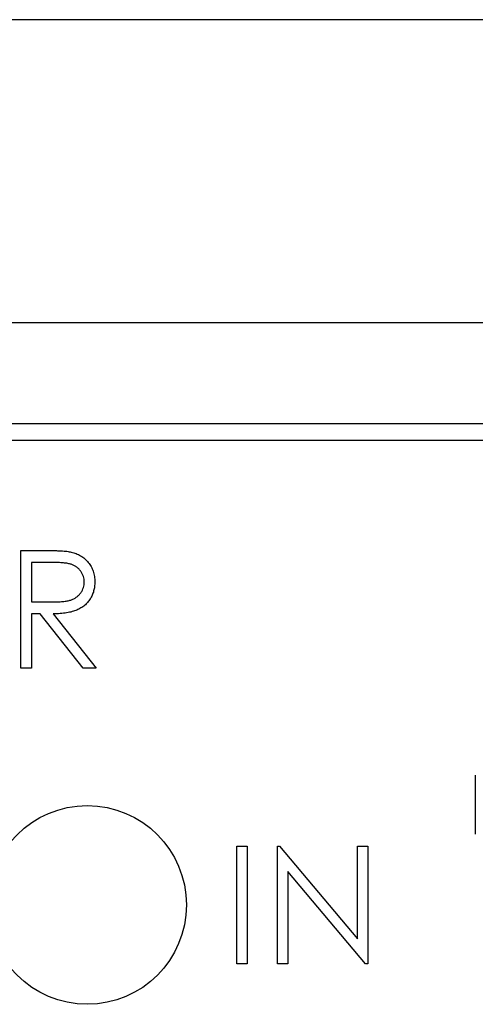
# Model space of a CAD drawing. Header units: inches. Extents: x 3.21 to 13.19, y 2.59 to 9.58.
# Tile 19 of 47: x 6.64 to 6.77, y 9.28 to 9.58. Entities that reach past the tile are written whole.
import ezdxf

# ---------------------------------------------------------------- set-up
doc = ezdxf.new("R2010")
doc.units = ezdxf.units.IN
doc.header["$MEASUREMENT"] = 0

msp = doc.modelspace()

# ---------------------------------------------------------------- linework, layer by layer
at = {"color": 7, "linetype": 'Continuous', "lineweight": 25}
for p, q in [((6.9968, 9.57704), (6.3348, 9.57704)), ((6.9003, 9.48696), (5.5788, 9.48696)), ((6.9003, 9.45696), (5.59355, 9.45696)), ((6.8963, 9.45196), (5.59542, 9.45196)), ((6.63805, 9.38429), (6.63805, 9.41929)), ((6.63805, 9.41929), (6.64506, 9.41929)), ((6.64119, 9.4157), (6.64119, 9.40404)), ((6.64776, 9.4157), (6.64119, 9.4157)), ((6.64119, 9.40404), (6.6476, 9.40399)), ((6.64375, 9.40045), (6.64119, 9.40045)), ((6.64119, 9.40045), (6.64119, 9.38429)), ((6.6566, 9.38429), (6.64375, 9.40045)), ((6.64763, 9.40045), (6.66049, 9.38429)), ((6.64119, 9.38429), (6.63805, 9.38429)), ((6.66049, 9.38429), (6.6566, 9.38429)), ((6.77328, 9.35246), (6.77328, 9.33496)), ((6.70227, 9.29642), (6.70227, 9.33142)), ((6.70227, 9.33142), (6.70541, 9.33142)), ((6.70541, 9.33142), (6.70541, 9.29642)), ((6.71439, 9.29642), (6.71439, 9.33142)), ((6.71439, 9.33142), (6.71504, 9.33142)), ((6.71504, 9.33142), (6.73817, 9.30387)), ((6.73817, 9.30387), (6.73817, 9.33142)), ((6.73817, 9.33142), (6.74131, 9.33142)), ((6.74131, 9.33142), (6.74131, 9.29642)), ((6.74059, 9.29642), (6.71753, 9.3239)), ((6.71753, 9.3239), (6.71753, 9.29642)), ((6.70541, 9.29642), (6.70227, 9.29642)), ((6.71753, 9.29642), (6.71439, 9.29642)), ((6.74131, 9.29642), (6.74059, 9.29642))]:
    msp.add_line(p, q, dxfattribs=at)
msp.add_circle((6.65778, 9.31392), 0.02953, dxfattribs=at)
for points, knots in [([(6.64506, 9.41929), (6.64552, 9.41929), (6.64642, 9.41929), (6.64771, 9.41927), (6.64888, 9.41922), (6.64993, 9.41918), (6.65086, 9.41911), (6.65168, 9.41904), (6.65237, 9.41894), (6.6528, 9.41885), (6.65299, 9.41882)], [0, 0, 0, 0, 0.1762578, 0.3384344, 0.4848221, 0.6171576, 0.7346984, 0.8373852, 0.9263724, 1, 1, 1, 1]), ([(6.65299, 9.41882), (6.65324, 9.41875), (6.65375, 9.41863), (6.65448, 9.41836), (6.65517, 9.41806), (6.65583, 9.4177), (6.65645, 9.41728), (6.65703, 9.41682), (6.65758, 9.41631), (6.65808, 9.41573), (6.65855, 9.41514), (6.65895, 9.41449), (6.65929, 9.41381), (6.65956, 9.4131), (6.65978, 9.41236), (6.65993, 9.41158), (6.66003, 9.41077), (6.66004, 9.41021), (6.66004, 9.40993)], [0, 0, 0, 0, 0.0642168, 0.1270638, 0.1887445, 0.2491321, 0.3094525, 0.3698267, 0.4306501, 0.4923519, 0.5540721, 0.6156898, 0.6767977, 0.738439, 0.8013169, 0.8651845, 0.9316413, 1, 1, 1, 1]), ([(6.6569, 9.40994), (6.65689, 9.41022), (6.65686, 9.41078), (6.65667, 9.4116), (6.65634, 9.41237), (6.6559, 9.41309), (6.65536, 9.41374), (6.65472, 9.4143), (6.65401, 9.41477), (6.65335, 9.41506), (6.65276, 9.41524), (6.65224, 9.41537), (6.65166, 9.41547), (6.65101, 9.41555), (6.6503, 9.41562), (6.64951, 9.41567), (6.64865, 9.4157), (6.64806, 9.4157), (6.64776, 9.4157)], [0, 0, 0, 0, 0.068814, 0.136365, 0.204019, 0.273064, 0.342913, 0.410965, 0.479169, 0.549308, 0.587652, 0.630647, 0.678879, 0.731934, 0.791111, 0.855283, 0.925086, 1, 1, 1, 1]), ([(6.6476, 9.40399), (6.6479, 9.40399), (6.64848, 9.40399), (6.64932, 9.40403), (6.6501, 9.40407), (6.65082, 9.40414), (6.65148, 9.40423), (6.65208, 9.40434), (6.65262, 9.40447), (6.65325, 9.40468), (6.65395, 9.405), (6.65471, 9.40546), (6.65536, 9.40605), (6.65591, 9.40672), (6.65636, 9.40745), (6.65667, 9.40825), (6.65686, 9.40908), (6.65689, 9.40965), (6.6569, 9.40994)], [0, 0, 0, 0, 0.0716681, 0.1389133, 0.2011846, 0.2591244, 0.312255, 0.3606815, 0.4050861, 0.4451017, 0.5187778, 0.5894616, 0.6584622, 0.7272832, 0.7963225, 0.8631749, 0.9309494, 1, 1, 1, 1]), ([(6.66004, 9.40993), (6.66003, 9.40947), (6.66, 9.40856), (6.65973, 9.40724), (6.65929, 9.406), (6.65869, 9.40486), (6.65792, 9.40383), (6.657, 9.40293), (6.65592, 9.40217), (6.65491, 9.40165), (6.65403, 9.40131), (6.6533, 9.40108), (6.6525, 9.40089), (6.65164, 9.40073), (6.65073, 9.40061), (6.64975, 9.40052), (6.64871, 9.40046), (6.648, 9.40045), (6.64763, 9.40045)], [0, 0, 0, 0, 0.07878, 0.153721, 0.226714, 0.299191, 0.37119, 0.443006, 0.516689, 0.593217, 0.633873, 0.676989, 0.7229, 0.771959, 0.824211, 0.879379, 0.937948, 1, 1, 1, 1])]:
    msp.add_open_spline(points, degree=3, knots=knots, dxfattribs=at)

doc.saveas('drawing.dxf')
